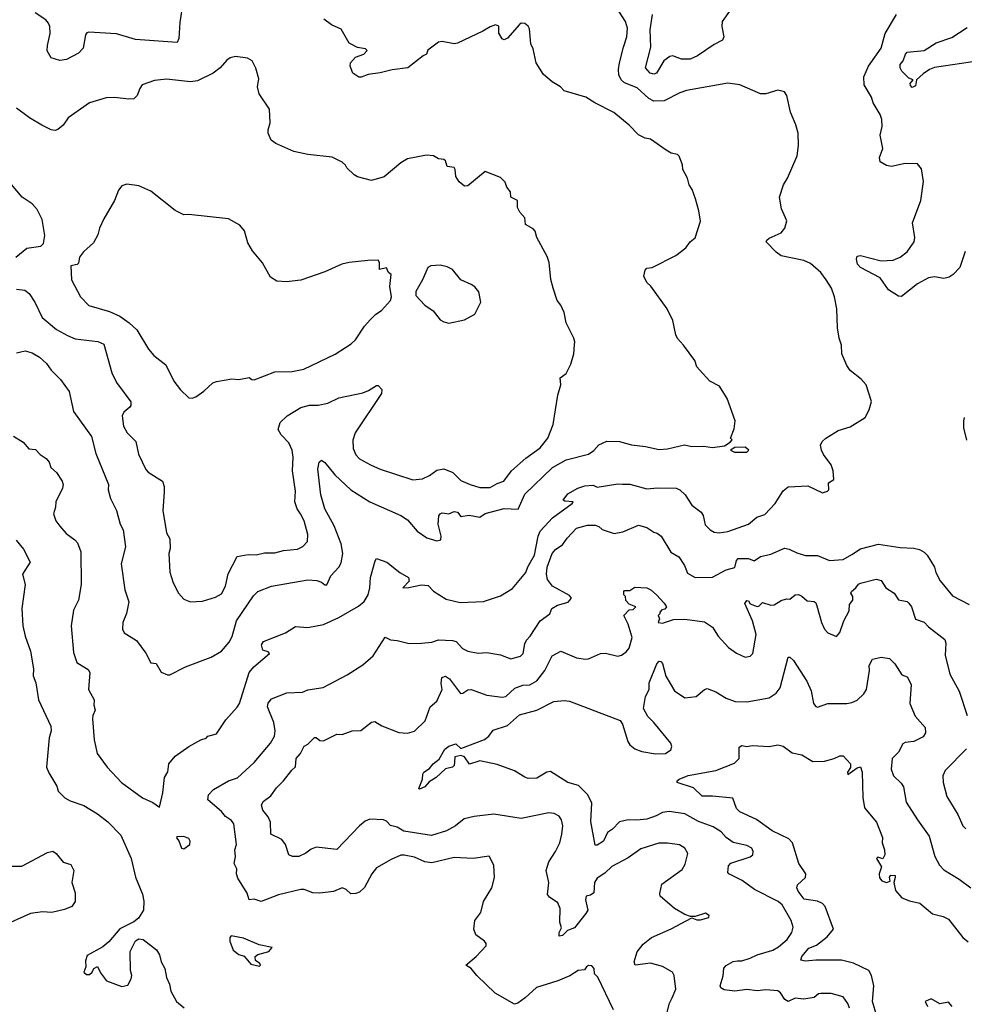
# Model space of a CAD drawing. Extents: x 1933546 to 2138868, y 524910 to 667279.
# Tile 113 of 256: x 2004333 to 2009818, y 560928 to 566645. Entities that reach past the tile are written whole.
import ezdxf

# ---------------------------------------------------------------- set-up
doc = ezdxf.new("R2010")
doc.units = 0

msp = doc.modelspace()

# ---------------------------------------------------------------- linework, layer by layer
at = {"layer": '0CON10XD'}
for points in [[(2005286, 566785), (2005261.7, 566628.3), (2005257.5, 566535), (2005247, 566513), (2005005, 566530), (2004895, 566562.5), (2004735, 566572), (2004722.5, 566567.5), (2004714.2, 566555.8), (2004700.5, 566479.5), (2004675, 566450), (2004605, 566413.3), (2004565, 566406.7), (2004515, 566422.5), (2004493.2, 566463.2), (2004494.3, 566495), (2004510.6, 566565), (2004508.6, 566605), (2004500.8, 566625), (2004483.7, 566643.7), (2004423.3, 566685)], [(2004295.8, 564225.8), (2004352.3, 564192.3), (2004385, 564153.3), (2004425, 564150), (2004450.8, 564120.8), (2004486.7, 564096.7), (2004502.9, 564075), (2004514.2, 564045), (2004545.8, 564015), (2004580, 563965), (2004585.6, 563945), (2004582.2, 563925), (2004541.9, 563845), (2004541.4, 563815), (2004529.4, 563775), (2004542.9, 563735), (2004565, 563704), (2004602, 563662), (2004653.8, 563625), (2004667.6, 563607.6), (2004687.8, 563555), (2004689.4, 563365), (2004674.3, 563275), (2004644.5, 563215.5), (2004632.1, 563125), (2004645, 562970), (2004665, 562913.3), (2004695, 562893.8), (2004731.2, 562871.2), (2004739.2, 562855), (2004731.4, 562755), (2004764.3, 562695), (2004763.1, 562665), (2004770, 562635), (2004756.9, 562605), (2004755.6, 562585.6), (2004764.3, 562464.3), (2004782, 562385), (2004840, 562305), (2004924, 562215), (2005045, 562125.8), (2005105, 562100), (2005145, 562073.3), (2005164.5, 562155), (2005173.5, 562245), (2005192.1, 562277.9), (2005199.2, 562325), (2005235, 562368), (2005315.6, 562424.4), (2005385, 562463.8), (2005415, 562473.8), (2005425, 562483.8), (2005475, 562497.5), (2005529.7, 562580.3), (2005595, 562653.3), (2005609.2, 562675), (2005665.4, 562855), (2005692.5, 562887.5), (2005783.8, 562965), (2005775, 562973.8), (2005743.6, 562983.6), (2005737.5, 563015), (2005748, 563035), (2005875.5, 563084.5), (2005935, 563120.8), (2006005.6, 563115.6), (2006096.2, 563133.8), (2006186.5, 563173.5), (2006300.7, 563239.3), (2006333.2, 563266.8), (2006356.4, 563305), (2006366.5, 563345), (2006369.5, 563405), (2006396.6, 563503.4), (2006405, 563516.7), (2006465, 563494), (2006540, 563435), (2006590, 563405), (2006594.3, 563385), (2006557.5, 563345), (2006593.1, 563346.9), (2006665, 563363.3), (2006705, 563358.6), (2006735, 563327.5), (2006809.4, 563279.4), (2006890.9, 563260.9), (2007025, 563265.7), (2007125, 563300), (2007195, 563342), (2007272.5, 563435), (2007282.6, 563467.4), (2007322.8, 563535), (2007342.8, 563645), (2007355.5, 563675), (2007427, 563753), (2007541.2, 563835), (2007545.7, 563845.7), (2007498.8, 563848.8), (2007487.5, 563855), (2007515, 563891.4), (2007573.8, 563925), (2007615, 563938.5), (2007661.7, 563941.7), (2007685, 563930), (2007805, 563948.9), (2007831.9, 563948.1), (2007875, 563947.5), (2007975, 563920), (2008036.6, 563926.6), (2008145, 563924.2), (2008165, 563914), (2008196, 563885), (2008235, 563825.8), (2008288.9, 563785), (2008301.1, 563765), (2008312.4, 563712.4), (2008341.7, 563681.7), (2008365, 563669.2), (2008394.3, 563664.3), (2008445, 563672.2), (2008563.6, 563716.4), (2008613.3, 563756.7), (2008658.5, 563771.5), (2008718.6, 563835), (2008765, 563910), (2008795, 563931.4), (2008908.8, 563938.8), (2008995, 563897.5), (2009023, 563907), (2009030, 563915), (2009028.8, 563955), (2009060, 563975), (2009056.2, 564025), (2009045, 564060), (2008999.3, 564119.3), (2008987.5, 564145), (2008983.3, 564175), (2008992.5, 564195), (2009012.5, 564215), (2009063.9, 564246.1), (2009085, 564260), (2009155, 564280), (2009242.5, 564335), (2009265, 564380), (2009278.3, 564428.3), (2009246.7, 564525), (2009217.7, 564557.7), (2009155, 564607.5), (2009135, 564637.5), (2009106, 564705), (2009103.8, 564755), (2009090, 564795), (2009080.8, 564855), (2009077.1, 564965), (2009064, 565035), (2009045.8, 565085), (2009015.8, 565135), (2008985, 565175.8), (2008925, 565228.6), (2008886.2, 565246.2), (2008755, 565273.1), (2008724.3, 565295), (2008666.7, 565355), (2008670, 565365), (2008685, 565376), (2008755, 565406.7), (2008776.2, 565435), (2008786.1, 565476.1), (2008756.1, 565546.1), (2008744, 565615), (2008768, 565685), (2008791.2, 565725), (2008847.5, 565855), (2008854, 565915), (2008852, 565985), (2008840, 566035), (2008807.7, 566107.7), (2008786.2, 566205), (2008772.5, 566225), (2008735, 566236.2), (2008665, 566214.2), (2008635, 566213.5), (2008515, 566266.7), (2008444.5, 566275.5), (2008205, 566232.7), (2008165, 566219.1), (2008075, 566173.8), (2008015, 566172.2), (2007985, 566186.9), (2007918.4, 566248.4), (2007845, 566278.7), (2007825.3, 566295.3), (2007812.3, 566325), (2007810.3, 566355), (2007814.7, 566395), (2007837.9, 566485), (2007858.5, 566545), (2007860.9, 566595), (2007850, 566635), (2007811.1, 566695)], [(2004315, 564711.2), (2004365, 564721.2), (2004405, 564710.8), (2004448, 564685), (2004488.2, 564648.2), (2004515, 564608.8), (2004570, 564555), (2004620.8, 564485), (2004645, 564370), (2004748.9, 564225), (2004775.6, 564125), (2004847.8, 563945), (2004846.7, 563915), (2004860, 563865), (2004894.4, 563795), (2004916, 563715), (2004933.4, 563683.4), (2004946.6, 563583.4), (2004921.4, 563485), (2004942.5, 563335), (2004965.7, 563265), (2004952.7, 563197.3), (2004931.9, 563145), (2004930, 563105), (2004940, 563085), (2005010, 563040), (2005065, 562966.7), (2005095, 562910), (2005125, 562906.7), (2005155, 562856.7), (2005191.7, 562841.7), (2005205, 562841.2), (2005295, 562888), (2005445, 562942.5), (2005505, 562978), (2005549.1, 563030.9), (2005566.4, 563063.6), (2005592.1, 563155), (2005690.2, 563299.8), (2005715, 563324.2), (2005795, 563355.6), (2006005, 563392.9), (2006058.3, 563388.3), (2006085, 563378.8), (2006105, 563362.5), (2006115.9, 563364.1), (2006138.6, 563415), (2006185.7, 563465), (2006199.1, 563490.9), (2006209.5, 563545), (2006199.5, 563600.5), (2006158.8, 563705), (2006104.6, 563805), (2006081.5, 563885), (2006064.5, 564035), (2006072.5, 564075), (2006085, 564086.2), (2006105, 564073.8), (2006161.7, 564001.7), (2006255.3, 563915.3), (2006365, 563845.6), (2006546.2, 563766.2), (2006585, 563740), (2006641.2, 563675), (2006697, 563637), (2006755, 563619.2), (2006778.8, 563625), (2006780.4, 563645), (2006761.9, 563715), (2006766, 563764), (2006775, 563776.2), (2006785, 563781.2), (2006825, 563776), (2006855, 563790), (2006874.3, 563784.3), (2006895, 563760), (2006943, 563767), (2007005, 563756.9), (2007035, 563777.1), (2007145, 563806.7), (2007227.5, 563802.5), (2007265, 563890.6), (2007426.2, 564045), (2007505, 564089.2), (2007635, 564122.5), (2007666.5, 564143.5), (2007695, 564175.7), (2007742.8, 564197.2), (2007815, 564195.4), (2007885.3, 564175.3), (2007967.2, 564167.2), (2008045, 564149.5), (2008095, 564153.1), (2008193.1, 564176.9), (2008235, 564165.8), (2008305, 564168.8), (2008355, 564161.2), (2008425, 564170), (2008458.3, 564191.7), (2008470, 564205), (2008460, 564215), (2008481.7, 564268.3), (2008486.7, 564315), (2008440, 564445), (2008396.4, 564516.4), (2008340, 564545), (2008280.7, 564610.7), (2008265, 564630), (2008252.5, 564665), (2008187.5, 564755), (2008152.7, 564792.7), (2008142.5, 564815), (2008125, 564897.5), (2008092, 564965), (2007997.4, 565097.4), (2007975, 565118.8), (2007957.5, 565155), (2007965, 565190), (2007975, 565202.5), (2008005, 565206.7), (2008142.5, 565275), (2008199.7, 565320.3), (2008226.1, 565353.9), (2008255, 565377.5), (2008285.8, 565474.2), (2008276.2, 565535), (2008256, 565605), (2008237.7, 565657.7), (2008220, 565685), (2008210, 565725), (2008182.5, 565775), (2008181.7, 565801.7), (2008161.7, 565851.7), (2008151.7, 565861.7), (2008115, 565870), (2008086.4, 565886.4), (2007995, 565950), (2007965, 565956.7), (2007926.4, 565976.4), (2007871.7, 566031.7), (2007782.5, 566105), (2007671.7, 566161.7), (2007620, 566195), (2007495, 566231.2), (2007473.3, 566255), (2007424.2, 566284.2), (2007375, 566326.2), (2007330.8, 566395), (2007313.8, 566475), (2007300, 566505), (2007292.3, 566592.3), (2007285, 566606.7), (2007265, 566622.5), (2007245, 566623.8), (2007235, 566616), (2007165, 566538.1), (2007145, 566526.7), (2007133.9, 566533.9), (2007115.5, 566565.5), (2007115, 566607.5), (2007095, 566614), (2007065, 566604), (2007022.7, 566577.3), (2006875, 566508), (2006855, 566504.2), (2006785, 566517.1), (2006765, 566514.2), (2006703.1, 566466.9), (2006694, 566445), (2006674.6, 566435.4), (2006585.5, 566364.5), (2006495, 566354.3), (2006425, 566335.7), (2006356.1, 566326.1), (2006315, 566310), (2006301.2, 566311.2), (2006266.7, 566335), (2006251.2, 566375), (2006253.8, 566395), (2006282.7, 566427.3), (2006330, 566445), (2006350, 566465), (2006340, 566475), (2006295, 566483.8), (2006245, 566508.8), (2006199.7, 566589.7), (2006143.8, 566613.8), (2006098.1, 566648.1)], [(2008454.3, 566695), (2008410.8, 566635), (2008409.2, 566605), (2008422, 566545), (2008414.2, 566525.8), (2008365, 566500.6), (2008267.5, 566435), (2008225, 566415.5), (2008175, 566415.6), (2008125, 566434.2), (2008108.3, 566431.7), (2008073.1, 566405), (2008030, 566335), (2008015, 566329.2), (2007994, 566335), (2007967.1, 566365), (2007998, 566485), (2007993.4, 566585), (2008007.5, 566675)], [(2009822.3, 565297.7), (2009791.2, 565205), (2009753.3, 565165), (2009730, 565150), (2009697.7, 565142.3), (2009645, 565150.8), (2009610, 565145), (2009545, 565110.8), (2009452, 565038), (2009435, 565038.8), (2009376.6, 565076.6), (2009329.2, 565145), (2009214.2, 565205), (2009198, 565225), (2009191.2, 565255), (2009195, 565272.5), (2009213.9, 565276.1), (2009335, 565244.3), (2009405, 565248.1), (2009445, 565265.7), (2009485, 565296), (2009526.9, 565355), (2009529.7, 565379.7), (2009517.1, 565465), (2009564.2, 565595), (2009581.2, 565705), (2009568.8, 565778.8), (2009545, 565806.7), (2009475, 565810), (2009395, 565792.5), (2009365, 565798), (2009329.5, 565819.5), (2009325.8, 565845), (2009344.2, 565895.8), (2009329.4, 565975), (2009341.4, 566025), (2009339.5, 566065), (2009329.5, 566095), (2009288.3, 566161.7), (2009278.1, 566195), (2009236.6, 566266.6), (2009235, 566313.3), (2009260.4, 566375), (2009335, 566478.8), (2009358.1, 566565), (2009423.8, 566675)], [(2009905, 566405.5), (2009645, 566366.4), (2009615, 566355.5), (2009579.1, 566330.9), (2009540, 566295), (2009535, 566261.2), (2009515, 566250.8), (2009505, 566262.5), (2009504, 566275), (2009520, 566295), (2009495, 566306), (2009455, 566346.2), (2009444.5, 566364.5), (2009445.6, 566385), (2009463.4, 566406.6), (2009475.6, 566445), (2009485, 566455.8), (2009585, 566465.6), (2009655, 566510.9), (2009745, 566540.9), (2009835, 566599.1)], [(2006225, 565800), (2006205, 565817.5), (2006146.1, 565846.1), (2006005, 565862.5), (2005925, 565878.6), (2005820, 565925), (2005793.8, 565945), (2005776.1, 565986.1), (2005775.8, 566005), (2005788, 566045), (2005783.8, 566125), (2005722.5, 566215), (2005713.3, 566255), (2005720.7, 566300.7), (2005703.9, 566363.9), (2005683.3, 566405), (2005655, 566421.2), (2005585, 566430), (2005555, 566424), (2005535, 566410), (2005496, 566365), (2005456, 566335), (2005365, 566289.1), (2005325, 566284.5), (2005185, 566299.4), (2005115, 566292.2), (2005044.5, 566265.5), (2005030, 566245), (2005015.5, 566204.5), (2004995, 566185.8), (2004965, 566182.2), (2004885, 566192.2), (2004835, 566191.1), (2004737.6, 566162.4), (2004615, 566074), (2004585, 566032), (2004555, 566006.2), (2004539.5, 566000.5), (2004515, 566005.8), (2004462.2, 566032.2), (2004390, 566075), (2004315, 566130)], [(2004315, 565080), (2004363.3, 565075), (2004387.5, 565055), (2004420.6, 565005), (2004462.7, 564915), (2004546.3, 564846.3), (2004610.1, 564810.1), (2004655, 564792.5), (2004786.6, 564776.6), (2004820.3, 564760.3), (2004866.9, 564595), (2004895, 564538.8), (2004977.5, 564425), (2004978, 564405), (2004972, 564395), (2004937.5, 564365), (2004928.1, 564345), (2004935.6, 564285), (2004956.9, 564245), (2005007.5, 564195), (2005022.6, 564122.6), (2005065, 564033.8), (2005078.3, 564018.3), (2005162, 563965), (2005172.5, 563935), (2005171.4, 563901.4), (2005163.3, 563795), (2005185.8, 563665), (2005205, 563630), (2005206.5, 563575), (2005198.9, 563545), (2005205, 563437.5), (2005224.4, 563375), (2005254.5, 563314.5), (2005285, 563280), (2005325, 563264), (2005395, 563268), (2005468.7, 563291.3), (2005505, 563310.8), (2005528.5, 563355), (2005543.7, 563426.3), (2005595, 563527.7), (2005659.3, 563539.3), (2005705, 563537.7), (2005755, 563549.1), (2005815, 563550), (2005865, 563562.7), (2005945, 563570.9), (2005977.5, 563585), (2006003.1, 563615), (2006006.2, 563655), (2005985.4, 563735), (2005963.5, 563775), (2005944.5, 563805), (2005930.8, 563845), (2005933.7, 563906.3), (2005916.4, 564025), (2005920.9, 564105), (2005915.6, 564145), (2005895, 564188), (2005850.8, 564235), (2005834.2, 564265), (2005845.8, 564305), (2005886.2, 564345), (2005965, 564392.9), (2006015, 564405.6), (2006065, 564406.9), (2006121.9, 564418.1), (2006185, 564449.2), (2006325, 564478.6), (2006358.3, 564491.7), (2006405, 564521.2), (2006415, 564521.2), (2006435, 564497.5), (2006434.3, 564475), (2006281.5, 564245), (2006266.2, 564203.8), (2006269.1, 564155), (2006285, 564117.5), (2006305.8, 564095), (2006369.2, 564060.8), (2006425, 564035.5), (2006615, 563973.1), (2006670.9, 563979.1), (2006712.1, 563997.9), (2006755, 564028.8), (2006795, 564036.7), (2006847.5, 564015), (2006895, 563968.8), (2006947.5, 563945), (2007005, 563928), (2007065, 563928.9), (2007105, 563951.8), (2007143.8, 563965), (2007188.5, 564025), (2007270.8, 564099.2), (2007355, 564159.4), (2007400, 564215), (2007430.8, 564295), (2007457.5, 564465), (2007474, 564525), (2007470, 564565), (2007505, 564590), (2007532, 564645), (2007551.2, 564705), (2007553.9, 564756.1), (2007556.7, 564775), (2007550, 564795), (2007506.7, 564885), (2007493.9, 564943.9), (2007475, 564987.5), (2007454.1, 565014.1), (2007431.2, 565085), (2007416.4, 565136.4), (2007407.5, 565235), (2007395, 565270), (2007335, 565380), (2007326.1, 565416.1), (2007315, 565430), (2007270, 565455), (2007266.7, 565495), (2007237, 565527), (2007223.6, 565553.6), (2007223.3, 565595), (2007183.9, 565613.9), (2007182.5, 565645), (2007161.7, 565671.7), (2007150.7, 565700.7), (2007125, 565727.5), (2007035, 565762.5), (2006935, 565680), (2006915, 565677.5), (2006885, 565702.5), (2006864.3, 565734.3), (2006861.2, 565775), (2006855, 565786.7), (2006815, 565792.5), (2006805.9, 565825.9), (2006795, 565833.3), (2006765, 565836.7), (2006735, 565853.8), (2006695, 565858), (2006585, 565836.2), (2006545.9, 565814.1), (2006448.3, 565731.7), (2006375, 565710), (2006295, 565732.5), (2006273.9, 565743.9), (2006232.5, 565785), (2006225, 565800)], [(2004311.2, 565265), (2004375, 565318), (2004455, 565330), (2004470, 565345), (2004478.3, 565391.7), (2004462.5, 565485), (2004435, 565543.3), (2004405.4, 565575.4), (2004346.2, 565615), (2004285, 565687.5)], [(2005335, 564448), (2005355, 564454.2), (2005402.8, 564487.2), (2005455, 564535.8), (2005475, 564544.2), (2005565, 564560), (2005605, 564556.2), (2005665, 564566.2), (2005680, 564555), (2005694.2, 564554.2), (2005815, 564599.4), (2005915, 564602.2), (2005983.3, 564615), (2006165, 564703.1), (2006257.8, 564762.2), (2006282.5, 564785), (2006334.5, 564865.5), (2006367.3, 564902.7), (2006400, 564935), (2006434.2, 564955.8), (2006486.7, 565015), (2006492.5, 565035), (2006481.2, 565095), (2006490, 565165), (2006475, 565177.5), (2006463, 565203), (2006422.5, 565195), (2006422.5, 565235), (2006415, 565248), (2006355, 565247.1), (2006245, 565234), (2006202.5, 565225), (2006105, 565181.2), (2005965, 565131.4), (2005882.1, 565122.1), (2005825, 565125.8), (2005789.7, 565149.7), (2005742.3, 565232.3), (2005685, 565302.5), (2005658.3, 565348.3), (2005638.3, 565418.3), (2005610.7, 565450.7), (2005545, 565488), (2005315, 565514), (2005285, 565510.8), (2005235, 565536.2), (2005095, 565648.8), (2005025, 565680), (2004955, 565690), (2004925, 565680), (2004906.7, 565655), (2004883.8, 565595), (2004822.1, 565487.9), (2004796.2, 565435), (2004786.2, 565395), (2004760.5, 565349.5), (2004703.6, 565296.4), (2004680, 565265), (2004675, 565230), (2004667, 565223), (2004630, 565215), (2004633.3, 565135), (2004686.2, 565035), (2004735, 564984.2), (2004855, 564951.1), (2004915, 564923.1), (2004969.2, 564885), (2005013.3, 564843.3), (2005081.4, 564731.4), (2005111.4, 564695), (2005181.3, 564641.3), (2005228.6, 564545), (2005265.5, 564495.5), (2005315, 564450), (2005335, 564448)], [(2006825, 564883.3), (2006915, 564901.2), (2006975.7, 564934.3), (2007010, 565005), (2006998.8, 565065), (2006975, 565093.3), (2006955, 565106.7), (2006895, 565133.3), (2006845, 565193.3), (2006815, 565210), (2006775, 565220), (2006720, 565215), (2006702.5, 565205), (2006672.5, 565135), (2006633, 565067), (2006633, 565043), (2006685, 564987.5), (2006733.9, 564953.9), (2006775, 564902.5), (2006795, 564890), (2006825, 564883.3)], [(2009832.5, 564202.5), (2009815.2, 564275), (2009814, 564315), (2009818.8, 564335)], [(2008484.1, 564134.1), (2008555, 564134.2), (2008566.7, 564145), (2008545, 564162.5), (2008485, 564160), (2008460, 564145), (2008484.1, 564134.1)], [(2007780, 560895), (2007690, 561085), (2007670, 561105), (2007668, 561135), (2007655, 561151.2), (2007635, 561153.3), (2007623.6, 561146.4), (2007612.5, 561127.5), (2007575, 561123.3), (2007527.7, 561092.3), (2007457.5, 561065), (2007333.9, 561026.1), (2007267.5, 560965), (2007225.5, 560934.5), (2007205, 560929.4), (2007093.2, 560993.2), (2006986.2, 561095), (2006955, 561136.2), (2006923.3, 561155), (2006982.5, 561205), (2007041.7, 561268.3), (2007041.7, 561281.7), (2007032.5, 561295), (2006981.7, 561331.7), (2006970, 561365), (2006976.2, 561415), (2007009.3, 561460.7), (2007026.2, 561525), (2007073.8, 561605), (2007090, 561665), (2007086.2, 561735), (2007058.3, 561788.3), (2006965, 561774.3), (2006855, 561780.5), (2006725, 561749.5), (2006685, 561754.4), (2006625, 561781.9), (2006565.8, 561794.2), (2006545, 561792.9), (2006490.5, 561769.5), (2006405, 561720), (2006377.1, 561685), (2006335, 561605.6), (2006305, 561579.4), (2006285, 561572), (2006255, 561570), (2006228.8, 561595), (2006205, 561604.4), (2006155, 561582.5), (2006075, 561573.8), (2006035, 561575.4), (2005985, 561593.6), (2005965, 561594.5), (2005835, 561562.5), (2005735, 561525.5), (2005695, 561537.8), (2005665, 561534.3), (2005653, 561573), (2005599.6, 561659.6), (2005592.5, 561685), (2005594.2, 561715), (2005578.1, 561745), (2005586.7, 561785), (2005582.5, 561825), (2005590.9, 561855), (2005576.1, 561975), (2005563.1, 561995), (2005527.7, 562017.8), (2005505, 562047.5), (2005424.3, 562115), (2005429.2, 562145), (2005458, 562175), (2005545, 562224.5), (2005596.8, 562243.2), (2005695, 562331.4), (2005789.1, 562445), (2005812.7, 562485), (2005816.9, 562515), (2005807.9, 562565), (2005771.8, 562655), (2005775, 562676.2), (2005795, 562700.8), (2005884.5, 562735.5), (2005975, 562741.1), (2006005.7, 562754.3), (2006095, 562766.9), (2006235, 562840), (2006325, 562898), (2006385, 562951.1), (2006455, 563058.8), (2006485, 563043.1), (2006525, 563040.6), (2006595, 563022.5), (2006665.4, 563024.6), (2006725, 563030), (2006765, 563044.4), (2006845, 563040), (2006866.7, 563035), (2006903, 562993), (2006935, 562978.5), (2006993.9, 562966.1), (2007045, 562970), (2007125, 562957.1), (2007185, 562932.9), (2007240.9, 562949.1), (2007255.5, 562964.5), (2007265, 563020), (2007275, 563041.2), (2007297.5, 563065), (2007355, 563154.2), (2007410, 563195), (2007423.3, 563225), (2007456.2, 563245), (2007516.4, 563263.6), (2007537.5, 563285), (2007525, 563301.9), (2007426.5, 563356.5), (2007398.3, 563395), (2007392, 563425), (2007395.3, 563465.3), (2007425, 563545.5), (2007445, 563570), (2007484.2, 563595.8), (2007510.9, 563635), (2007565, 563692.9), (2007629.7, 563710.3), (2007675, 563710), (2007695, 563701.2), (2007715, 563684.3), (2007785, 563661.4), (2007835, 563671.9), (2007925, 563709.1), (2007975, 563696.7), (2008015, 563670), (2008035, 563664.2), (2008058, 563645), (2008113.6, 563553.6), (2008160, 563525), (2008192.7, 563475), (2008210.7, 563430.7), (2008255, 563405.8), (2008355, 563407.5), (2008435, 563450.7), (2008485, 563463.1), (2008495.7, 563504.3), (2008504.5, 563515.5), (2008565, 563516.9), (2008597.1, 563502.9), (2008635, 563528.8), (2008695, 563540.5), (2008774.3, 563575.7), (2008800.9, 563570.9), (2008845, 563548.6), (2008894.5, 563534.5), (2008965, 563532.9), (2009035, 563503.8), (2009115, 563509.5), (2009165, 563540), (2009215, 563573.1), (2009319.7, 563600.3), (2009445, 563580.6), (2009525, 563576.9), (2009557.6, 563567.6), (2009585, 563552.5), (2009602, 563535), (2009645, 563466.2), (2009652.9, 563435), (2009677.4, 563387.4), (2009748.9, 563298.9), (2009845, 563249.2)], [(2004312.8, 563622.8), (2004355, 563570), (2004393.3, 563495), (2004349.5, 563425), (2004364.4, 563365.6), (2004344.4, 563225), (2004350.6, 563125), (2004364.6, 563064.6), (2004395, 562977.5), (2004412.9, 562875), (2004410.6, 562835), (2004426.9, 562795), (2004442.5, 562695), (2004513.2, 562543.2), (2004515.6, 562515), (2004504.4, 562475), (2004489.1, 562305), (2004501.7, 562271.7), (2004548.9, 562195), (2004555.6, 562165), (2004595, 562126.7), (2004625, 562108.9), (2004705, 562082.2), (2004785, 562032.9), (2004845, 561987.5), (2004920.3, 561910.3), (2004980.8, 561775), (2005005.8, 561665.8), (2005045, 561567.5), (2005053.9, 561526.1), (2005052.5, 561475), (2005022.7, 561427.3), (2004995, 561406), (2004913.4, 561366.6), (2004850.3, 561289.7), (2004815, 561262.5), (2004725, 561211.2), (2004715, 561180), (2004716, 561145), (2004706, 561115), (2004721.2, 561101.2), (2004738.6, 561101.4), (2004753.3, 561115), (2004762.5, 561135), (2004785, 561147.5), (2004801.2, 561111.2), (2004837.5, 561065), (2004925, 561031.9), (2004961.1, 561038.9), (2004980.8, 561075)], [(2008091.2, 560875), (2008106.4, 560935), (2008121.5, 560965), (2008143.1, 561015), (2008133.1, 561095), (2008123.8, 561113.8), (2008065, 561147.8), (2007995, 561166.9), (2007905.9, 561155.9), (2007901.1, 561175), (2007917.9, 561232.1), (2007953, 561277), (2008001.2, 561315), (2008115, 561365.6), (2008235, 561430), (2008265, 561417.5), (2008285, 561417.5), (2008335, 561432.5), (2008337, 561443), (2008315, 561456.7), (2008255, 561437.5), (2008228.3, 561438.3), (2008195, 561448.8), (2008134.5, 561484.5), (2008052, 561555), (2008049.3, 561570.7), (2008062, 561625), (2008179.4, 561710.6), (2008197.6, 561742.4), (2008212.7, 561802.7), (2008194.4, 561834.4), (2008163.2, 561853.2), (2008095, 561863.1), (2008042.9, 561862.9), (2007938.9, 561831.1), (2007865, 561778.1), (2007771.2, 561728.8), (2007730.3, 561689.7), (2007685, 561660), (2007669.5, 561635), (2007666.2, 561575), (2007647.7, 561562.3), (2007621.2, 561555), (2007618.8, 561535), (2007632.5, 561475), (2007620, 561455), (2007555, 561372), (2007514.3, 561355.7), (2007485, 561327.5), (2007465, 561324), (2007464.4, 561345), (2007478.6, 561371.4), (2007468.9, 561405), (2007471.8, 561485), (2007456.6, 561516.6), (2007409.2, 561549.2), (2007396.9, 561565), (2007405.6, 561635), (2007388.9, 561705), (2007404.4, 561755), (2007444.5, 561815), (2007468.9, 561865), (2007481.5, 561915), (2007485.6, 561965), (2007478.3, 561998.3), (2007465, 562020), (2007435.5, 562035.5), (2007405, 562039.5), (2007245, 562006.4), (2007085, 562031.5), (2006972, 562018), (2006913.3, 562005), (2006862.5, 561965), (2006810, 561935), (2006723, 561907), (2006562.5, 561932.5), (2006525, 561955.6), (2006485.5, 561965.5), (2006461.8, 561991.8), (2006445, 561999.6), (2006365, 562002.2), (2006339.2, 561990.8), (2006305.2, 561964.8), (2006175, 561827.5), (2006055, 561840), (2006025, 561828.8), (2005993.3, 561805), (2005953.7, 561786.3), (2005916.4, 561786.4), (2005896.2, 561795), (2005876, 561855), (2005855, 561883.8), (2005790, 561915), (2005789.4, 561985), (2005775, 562016), (2005744, 562055), (2005736.2, 562085), (2005746.7, 562105), (2005791.8, 562138.2), (2005824.2, 562185), (2005865.4, 562224.6), (2005912.2, 562287.8), (2005933.5, 562306.5), (2005938.8, 562355), (2005964, 562385), (2005985, 562426.7), (2006005, 562437.5), (2006045, 562476), (2006055, 562477.5), (2006075, 562460), (2006096.9, 562456.9), (2006175, 562497.1), (2006205, 562494.2), (2006262.5, 562515), (2006313.2, 562516.8), (2006375, 562565.8), (2006395, 562570.8), (2006435, 562544.4), (2006535, 562506), (2006585, 562502), (2006625, 562512.9), (2006686.9, 562573.1), (2006715.6, 562655), (2006755, 562688), (2006785.5, 562755), (2006780.5, 562790.5), (2006784.4, 562825.6), (2006805, 562832.5), (2006828.4, 562818.4), (2006891.7, 562731.7), (2006905, 562733.5), (2006935, 562753.6), (2006955, 562756.2), (2007045, 562723.5), (2007135, 562710.9), (2007155, 562715.5), (2007207, 562763), (2007255, 562780), (2007295, 562782.8), (2007335, 562805.9), (2007381.6, 562865), (2007425, 562951.1), (2007475, 562978), (2007565, 562939.2), (2007617.7, 562932.3), (2007635, 562933.8), (2007705, 562964), (2007735, 562965.8), (2007805, 562948.8), (2007827.5, 562955), (2007855, 562974), (2007870.8, 562995), (2007888.1, 563058.1), (2007866.7, 563135), (2007840, 563185), (2007871.7, 563218.3), (2007895, 563220), (2007910, 563235), (2007871.7, 563251.7), (2007851.7, 563271.7), (2007850, 563295), (2007840, 563305), (2007840, 563325), (2007845, 563330), (2007875, 563330), (2007905, 563350), (2007975, 563346.7), (2007997.5, 563335), (2008030, 563305), (2008075, 563257.5), (2008087.5, 563235), (2008078.3, 563221.7), (2008061.7, 563218.3), (2008050, 563205), (2008050, 563195), (2008040, 563185), (2008047.5, 563165), (2008040, 563145), (2008065, 563140), (2008128.8, 563161.2), (2008195, 563163.1), (2008308.7, 563148.7), (2008355, 563118), (2008389.2, 563065), (2008448.7, 562998.7), (2008495, 562966), (2008545, 562943.8), (2008575, 562950), (2008590, 562965), (2008609.5, 563075), (2008586.9, 563155), (2008543.6, 563255), (2008555, 563271.9), (2008565, 563270.8), (2008573.6, 563253.6), (2008615, 563237.8), (2008625, 563240), (2008645, 563260.9), (2008695, 563245.5), (2008713.7, 563246.3), (2008755, 563271.8), (2008785, 563281.4), (2008805, 563279.4), (2008834.8, 563305.2), (2008855, 563307.8), (2008875, 563298.1), (2008905, 563270.5), (2008945, 563266.5), (2008955, 563258.1), (2008960.5, 563240.5), (2008987.5, 563145), (2009006.2, 563105), (2009025, 563083.8), (2009075, 563063.3), (2009095, 563087.5), (2009118.5, 563155), (2009148, 563212), (2009151.3, 563248.7), (2009170.8, 563275), (2009170, 563295), (2009159.1, 563315), (2009162.7, 563325), (2009187.5, 563345), (2009202.6, 563367.4), (2009215, 563373.1), (2009305, 563395.7), (2009335, 563389.2), (2009362.5, 563345), (2009410.8, 563315), (2009435, 563276), (2009485, 563265.7), (2009495, 563257.5), (2009510.5, 563235), (2009534.7, 563164.7), (2009585, 563146), (2009608.9, 563118.9), (2009705, 563045.6), (2009710.7, 563025), (2009706.4, 562955), (2009732.5, 562845), (2009786.8, 562746.8), (2009835, 562604.2)], [(2007818.8, 562575), (2007832.9, 562555), (2007864.6, 562454.6), (2007876, 562435), (2007905, 562410.6), (2007945, 562395.6), (2008025, 562381.9), (2008082.5, 562385), (2008114.2, 562405), (2008120, 562425), (2008113.1, 562445), (2008015.5, 562565), (2007979.5, 562599.5), (2007955.5, 562645), (2007965.5, 562715), (2007987.5, 562755), (2007988.2, 562795), (2008032.5, 562905), (2008045, 562920), (2008055, 562918.8), (2008065, 562906.7), (2008083.7, 562833.7), (2008135, 562748.8), (2008195, 562707.5), (2008260, 562715), (2008308.8, 562755), (2008325, 562761.4), (2008375, 562741.4), (2008435, 562705.6), (2008486.6, 562686.6), (2008555, 562684.5), (2008685, 562706.9), (2008725, 562734.4), (2008747.9, 562765), (2008795, 562943.3), (2008805, 562943.8), (2008825, 562923.8), (2008904, 562804), (2008928, 562748), (2008942, 562675), (2008955, 562656.7), (2008965, 562653.8), (2009025, 562674.3), (2009135.6, 562674.4), (2009165, 562679.2), (2009196.3, 562693.7), (2009235, 562730.8), (2009250, 562755), (2009266.9, 562865), (2009265.7, 562894.3), (2009285, 562932.5), (2009335, 562943.3), (2009383.9, 562936.1), (2009415, 562903.8), (2009455, 562840), (2009485, 562830), (2009508.5, 562785), (2009501.1, 562675), (2009531.2, 562601.2), (2009590.6, 562535), (2009592.7, 562505), (2009579.2, 562480.8), (2009525, 562453.1), (2009475, 562448.6), (2009460.3, 562439.7), (2009435, 562391.2), (2009398.6, 562355), (2009392.3, 562292.3), (2009406, 562255), (2009451.7, 562211.7), (2009465, 562191.2), (2009480.6, 562100.6), (2009545, 561998), (2009613.1, 561905), (2009646.8, 561786.8), (2009672.5, 561735), (2009699.3, 561709.3), (2009788, 561655), (2009855.8, 561605)], [(2009151.8, 560905), (2009141.9, 560931.9), (2009115, 560970.6), (2009045, 560990.2), (2008985, 560991.3), (2008971.8, 560988.2), (2008945, 560967.5), (2008885, 560958.1), (2008835, 560964.4), (2008795, 560944.2), (2008775, 560956.7), (2008750.8, 560995), (2008735, 561006.7), (2008665, 561012.5), (2008615, 561005.5), (2008555, 561012.9), (2008485, 561004.5), (2008422.6, 561012.6), (2008402.9, 561022.9), (2008399.2, 561035), (2008416.9, 561093.1), (2008422, 561138), (2008435, 561152.5), (2008475, 561176.7), (2008499.7, 561179.7), (2008525, 561180.8), (2008575, 561195.9), (2008614.2, 561215.8), (2008705, 561242.5), (2008739.1, 561260.9), (2008789.6, 561305), (2008815.6, 561345), (2008824.4, 561375), (2008812.1, 561415), (2008759.5, 561505), (2008737.1, 561525), (2008599.2, 561595), (2008527, 561647), (2008451.2, 561685), (2008445, 561693.3), (2008448, 561732), (2008462.1, 561747.9), (2008575, 561784.2), (2008588.8, 561795), (2008592, 561815), (2008583.8, 561835), (2008555, 561850.8), (2008475, 561867.5), (2008435, 561895.5), (2008405, 561929.1), (2008358.5, 561958.5), (2008275, 561990), (2008195, 562033.6), (2008103.2, 562046.8), (2008065, 562042.2), (2008028.7, 562021.3), (2007975, 562002.9), (2007916.7, 561996.7), (2007865, 561999.5), (2007815, 561987.9), (2007775, 561945.5), (2007745.5, 561925), (2007723.1, 561875), (2007685, 561851.1), (2007675, 561851.2), (2007649.2, 561989.2), (2007655.4, 562095), (2007632.5, 562145), (2007578, 562198), (2007515.8, 562215), (2007415, 562280), (2007393.6, 562276.4), (2007335, 562240), (2007285, 562239.4), (2007265, 562245.7), (2007205, 562283.3), (2007105, 562320.6), (2007005, 562342.2), (2006945, 562321.2), (2006915, 562364.4), (2006895, 562371.8), (2006858.9, 562365), (2006856.7, 562335), (2006855.4, 562315), (2006845.7, 562305), (2006804.7, 562295.3), (2006750, 562245), (2006709.8, 562220.2), (2006685, 562189.6), (2006655, 562176.7), (2006650.8, 562180.8), (2006672.2, 562235), (2006672.9, 562265), (2006679.2, 562275), (2006712.3, 562297.7), (2006733.3, 562325), (2006769, 562351), (2006800.9, 562409.1), (2006825, 562426.9), (2006865, 562440), (2006895, 562413.6), (2007031.2, 562465), (2007056, 562485), (2007081.1, 562518.9), (2007165, 562546.5), (2007235, 562608.6), (2007335, 562635.8), (2007434.6, 562685.4), (2007495, 562691.1), (2007525, 562687.5), (2007818.8, 562575)], [(2009308.7, 560858.7), (2009284.7, 560945), (2009291.5, 561035), (2009278.6, 561095), (2009262.2, 561125), (2009175, 561166.7), (2009105, 561183.5), (2008956.2, 561183.8), (2008895, 561178.1), (2008868.8, 561185), (2008874.4, 561205), (2008915, 561253.6), (2008958.4, 561271.6), (2009020.4, 561319.6), (2009057.1, 561365), (2009009.3, 561495), (2008995, 561513.3), (2008965, 561526.5), (2008888.4, 561538.4), (2008853.3, 561585), (2008845.5, 561605), (2008848.7, 561621.3), (2008895.6, 561664.4), (2008897.5, 561685), (2008856.9, 561745), (2008820, 561865), (2008798.6, 561888.6), (2008702.5, 561935), (2008610.8, 562000.8), (2008514, 562045), (2008493.8, 562065), (2008473.8, 562125), (2008355, 562136.9), (2008295, 562136.7), (2008245, 562184.4), (2008150, 562215), (2008150, 562225), (2008162.5, 562235), (2008215, 562255.5), (2008375, 562285.5), (2008482.4, 562327.6), (2008510.8, 562355), (2008510, 562400), (2008509.3, 562420.7), (2008525, 562430), (2008555, 562423.8), (2008585, 562430.8), (2008684.4, 562425.6), (2008735, 562433.8), (2008765, 562426), (2008818.3, 562388.3), (2008875, 562376), (2008937.8, 562337.8), (2009005, 562340), (2009062.5, 562355), (2009095, 562371.2), (2009115, 562370), (2009156.2, 562325), (2009157, 562303), (2009138.8, 562275), (2009141.7, 562261.7), (2009195, 562301.1), (2009215, 562306.9), (2009223.6, 562275), (2009228.3, 562128.3), (2009238.3, 562068.3), (2009308.2, 561985), (2009343.2, 561896.8), (2009341.2, 561865), (2009354, 561825), (2009355.8, 561795), (2009345, 561772.5), (2009315, 561782.5), (2009307.5, 561775), (2009336.2, 561726.2), (2009323.6, 561685), (2009325, 561662.5), (2009338.8, 561645), (2009365.8, 561634.2), (2009386.7, 561643.3), (2009383.9, 561666.1), (2009391.7, 561678.3), (2009416.1, 561676.1), (2009416.7, 561663.3), (2009407.5, 561635), (2009418.3, 561588.3), (2009455, 561546), (2009498.8, 561528.8), (2009560, 561515), (2009633.6, 561453.6), (2009695, 561438.2), (2009725, 561422.5), (2009809.5, 561315), (2009840, 561290)], [(2009829.4, 562410.6), (2009705.6, 562284.4), (2009692.5, 562255), (2009694.3, 562215.7), (2009715.6, 562135), (2009779.2, 562029.2), (2009809.2, 561965), (2009826.8, 561946.8)], [(2005285, 561830), (2005320, 561855), (2005322.5, 561875), (2005315, 561890), (2005285, 561902.5), (2005245, 561900), (2005242.5, 561895), (2005257, 561877), (2005272.5, 561835), (2005285, 561830)], [(2004265, 561730), (2004345, 561730.8), (2004495, 561810), (2004525, 561816.7), (2004545, 561803.3), (2004585, 561752.5), (2004629.4, 561739.4), (2004647.5, 561705), (2004635.6, 561635), (2004655.7, 561575), (2004654, 561525), (2004635, 561496.2), (2004592.3, 561477.7), (2004518.9, 561461.1), (2004465, 561464.4), (2004395, 561455.6), (2004222.3, 561377.7)], [(2005725, 561150), (2005730, 561155), (2005727.5, 561165), (2005701.7, 561181.7), (2005700, 561205), (2005715, 561216.7), (2005780, 561235), (2005798.3, 561258.3), (2005723.6, 561273.6), (2005632.3, 561312.3), (2005560, 561325), (2005552.5, 561315), (2005553.3, 561295), (2005571.7, 561241.7), (2005605, 561218), (2005636.4, 561206.4), (2005675, 561160), (2005725, 561150)], [(2004980.8, 561075), (2004984.3, 561095), (2004975.7, 561125), (2004974.3, 561235), (2005005, 561296.7), (2005025, 561308.8), (2005050, 561305), (2005128, 561245), (2005144, 561215), (2005153.8, 561175), (2005175.5, 561135.5), (2005184.3, 561084.3), (2005202, 561045), (2005211.2, 561005), (2005243.8, 560945), (2005288.3, 560908.3)], [(2009747.5, 560915), (2009725, 560940), (2009675, 560930), (2009625, 560960), (2009590, 560945), (2009603.3, 560915)]]:
    msp.add_lwpolyline(points, dxfattribs=at)

doc.saveas('drawing.dxf')
